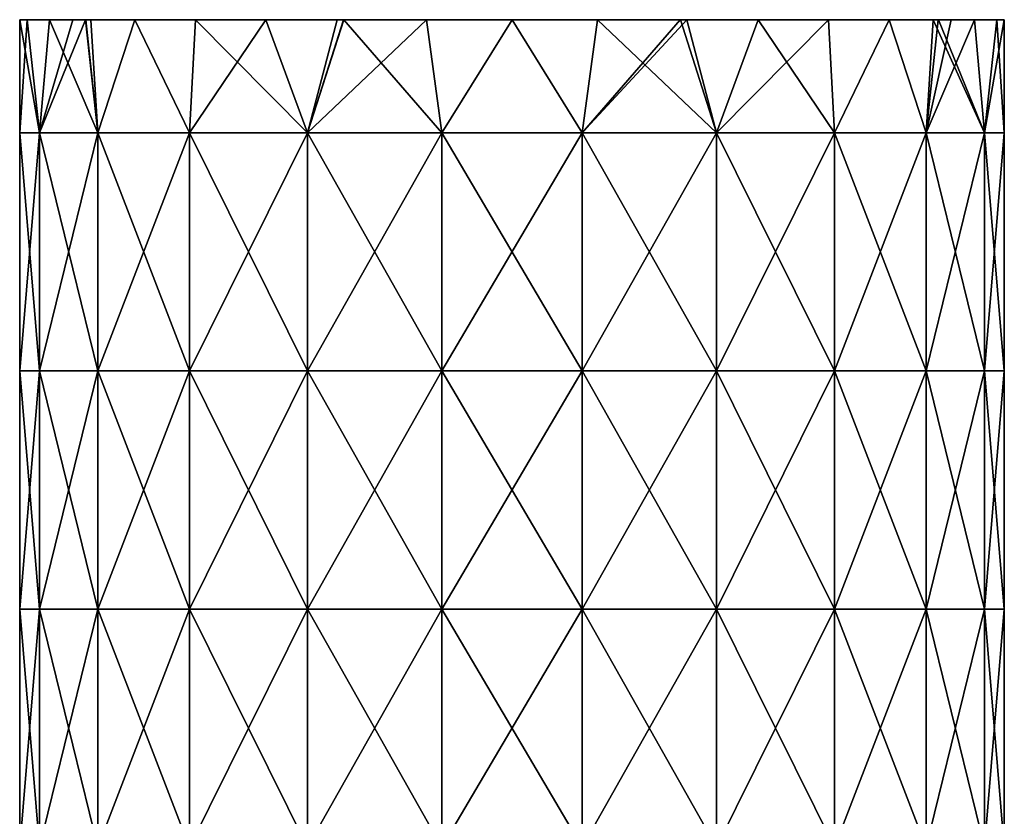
# Model space of a CAD drawing. Extents: x -207 to 207, y 0 to 988.
# Tile 144 of 144: x -83 to 83, y 854 to 988. Entities that reach past the tile are written whole.
import ezdxf

# ---------------------------------------------------------------- set-up
doc = ezdxf.new("R2010")
doc.units = 0
doc.header["$LTSCALE"] = 127.314815
for name, color, linetype in [('95', 7, 'CONTINUOUS'), ('96', 7, 'CONTINUOUS'), ('98', 7, 'CONTINUOUS')]:
    doc.layers.add(name, color=color, linetype=linetype)

msp = doc.modelspace()

# ---------------------------------------------------------------- linework, layer by layer
at = {"layer": '95', "linetype": 'CONTINUOUS'}
for points in [[(-83, 988), (-81.74, 988, -14.41), (-83, 968.91), (-83, 988)], [(-83, 968.91), (-81.74, 988, -14.41), (-79.64, 968.91, -23.38), (-83, 968.91)], [(-81.74, 988, -14.41), (-78, 988, -28.38), (-79.64, 968.91, -23.38), (-81.74, 988, -14.41)], [(-74.05, 988, -37.48), (-71.88, 988, -41.51), (-79.64, 968.91, -23.38), (-74.05, 988, -37.48)], [(-79.64, 968.91, -23.38), (-71.88, 988, -41.51), (-69.82, 968.91, -44.87), (-79.64, 968.91, -23.38)], [(-78, 988, -28.38), (-74.05, 988, -37.48), (-79.64, 968.91, -23.38), (-78, 988, -28.38)], [(-71.88, 988, -41.51), (-63.58, 988, -53.35), (-69.82, 968.91, -44.87), (-71.88, 988, -41.51)], [(-69.82, 968.91, -44.87), (-63.58, 988, -53.35), (-54.35, 968.91, -62.73), (-69.82, 968.91, -44.87)], [(-63.58, 988, -53.35), (-53.35, 988, -63.59), (-54.35, 968.91, -62.73), (-63.58, 988, -53.35)], [(-53.35, 988, -63.59), (-41.5, 988, -71.88), (-54.35, 968.91, -62.73), (-53.35, 988, -63.59)], [(-54.35, 968.91, -62.73), (-41.5, 988, -71.88), (-34.48, 968.91, -75.5), (-54.35, 968.91, -62.73)], [(-41.5, 988, -71.88), (-29.48, 988, -77.59), (-34.48, 968.91, -75.5), (-41.5, 988, -71.88)], [(-28.38, 988, -78), (-14.41, 988, -81.74), (-34.48, 968.91, -75.5), (-28.38, 988, -78)], [(-34.48, 968.91, -75.5), (-14.41, 988, -81.74), (-11.81, 968.91, -82.16), (-34.48, 968.91, -75.5)], [(-29.48, 988, -77.59), (-28.38, 988, -78), (-34.48, 968.91, -75.5), (-29.48, 988, -77.59)], [(-14.41, 988, -81.74), (0, 988, -83), (-11.81, 968.91, -82.16), (-14.41, 988, -81.74)], [(-11.81, 968.91, -82.16), (0, 988, -83), (11.81, 968.91, -82.16), (-11.81, 968.91, -82.16)], [(0, 988, -83), (14.41, 988, -81.74), (11.81, 968.91, -82.16), (0, 988, -83)], [(28.37, 988, -78), (29.48, 988, -77.59), (11.81, 968.91, -82.16), (28.37, 988, -78)], [(11.81, 968.91, -82.16), (29.48, 988, -77.59), (34.48, 968.91, -75.5), (11.81, 968.91, -82.16)], [(14.41, 988, -81.74), (28.37, 988, -78), (11.81, 968.91, -82.16), (14.41, 988, -81.74)], [(29.48, 988, -77.59), (41.48, 988, -71.89), (34.48, 968.91, -75.5), (29.48, 988, -77.59)], [(41.48, 988, -71.89), (53.34, 988, -63.59), (34.48, 968.91, -75.5), (41.48, 988, -71.89)], [(34.48, 968.91, -75.5), (53.34, 988, -63.59), (54.35, 968.91, -62.73), (34.48, 968.91, -75.5)], [(53.34, 988, -63.59), (63.57, 988, -53.36), (54.35, 968.91, -62.73), (53.34, 988, -63.59)], [(54.35, 968.91, -62.73), (63.57, 988, -53.36), (69.82, 968.91, -44.87), (54.35, 968.91, -62.73)], [(63.57, 988, -53.36), (71.87, 988, -41.52), (69.82, 968.91, -44.87), (63.57, 988, -53.36)], [(74.05, 988, -37.48), (77.99, 988, -28.39), (69.82, 968.91, -44.87), (74.05, 988, -37.48)], [(69.82, 968.91, -44.87), (77.99, 988, -28.39), (79.64, 968.91, -23.38), (69.82, 968.91, -44.87)], [(71.87, 988, -41.52), (74.05, 988, -37.48), (69.82, 968.91, -44.87), (71.87, 988, -41.52)], [(77.99, 988, -28.39), (81.74, 988, -14.43), (79.64, 968.91, -23.38), (77.99, 988, -28.39)], [(81.74, 988, -14.43), (83, 988), (79.64, 968.91, -23.38), (81.74, 988, -14.43)], [(79.64, 968.91, -23.38), (83, 988), (83, 968.91), (79.64, 968.91, -23.38)], [(-83, 968.91), (-79.64, 968.91, -23.38), (-83, 928.77), (-83, 968.91)], [(-83, 928.77), (-79.64, 968.91, -23.38), (-79.64, 928.77, -23.38), (-83, 928.77)], [(-79.64, 968.91, -23.38), (-69.82, 968.91, -44.87), (-79.64, 928.77, -23.38), (-79.64, 968.91, -23.38)], [(-79.64, 928.77, -23.38), (-69.82, 968.91, -44.87), (-69.82, 928.77, -44.87), (-79.64, 928.77, -23.38)], [(-69.82, 968.91, -44.87), (-54.35, 968.91, -62.73), (-69.82, 928.77, -44.87), (-69.82, 968.91, -44.87)], [(-69.82, 928.77, -44.87), (-54.35, 968.91, -62.73), (-54.35, 928.77, -62.73), (-69.82, 928.77, -44.87)], [(-54.35, 968.91, -62.73), (-34.48, 968.91, -75.5), (-54.35, 928.77, -62.73), (-54.35, 968.91, -62.73)], [(-54.35, 928.77, -62.73), (-34.48, 968.91, -75.5), (-34.48, 928.77, -75.5), (-54.35, 928.77, -62.73)], [(-34.48, 968.91, -75.5), (-11.81, 968.91, -82.16), (-34.48, 928.77, -75.5), (-34.48, 968.91, -75.5)], [(-34.48, 928.77, -75.5), (-11.81, 968.91, -82.16), (-11.81, 928.77, -82.16), (-34.48, 928.77, -75.5)], [(-11.81, 968.91, -82.16), (11.81, 968.91, -82.16), (-11.81, 928.77, -82.16), (-11.81, 968.91, -82.16)], [(-11.81, 928.77, -82.16), (11.81, 968.91, -82.16), (11.81, 928.77, -82.16), (-11.81, 928.77, -82.16)], [(11.81, 968.91, -82.16), (34.48, 968.91, -75.5), (11.81, 928.77, -82.16), (11.81, 968.91, -82.16)], [(11.81, 928.77, -82.16), (34.48, 968.91, -75.5), (34.48, 928.77, -75.5), (11.81, 928.77, -82.16)], [(34.48, 968.91, -75.5), (54.35, 968.91, -62.73), (34.48, 928.77, -75.5), (34.48, 968.91, -75.5)], [(34.48, 928.77, -75.5), (54.35, 968.91, -62.73), (54.35, 928.77, -62.73), (34.48, 928.77, -75.5)], [(54.35, 968.91, -62.73), (69.82, 968.91, -44.87), (54.35, 928.77, -62.73), (54.35, 968.91, -62.73)], [(54.35, 928.77, -62.73), (69.82, 968.91, -44.87), (69.82, 928.77, -44.87), (54.35, 928.77, -62.73)], [(69.82, 968.91, -44.87), (79.64, 968.91, -23.38), (69.82, 928.77, -44.87), (69.82, 968.91, -44.87)], [(69.82, 928.77, -44.87), (79.64, 968.91, -23.38), (79.64, 928.77, -23.38), (69.82, 928.77, -44.87)], [(79.64, 968.91, -23.38), (83, 968.91), (79.64, 928.77, -23.38), (79.64, 968.91, -23.38)], [(83, 968.91), (83, 928.77), (79.64, 928.77, -23.38), (83, 968.91)], [(-83, 928.77), (-79.64, 928.77, -23.38), (-83, 888.64), (-83, 928.77)], [(-83, 888.64), (-79.64, 928.77, -23.38), (-79.64, 888.64, -23.38), (-83, 888.64)], [(-79.64, 928.77, -23.38), (-69.82, 928.77, -44.87), (-79.64, 888.64, -23.38), (-79.64, 928.77, -23.38)], [(-79.64, 888.64, -23.38), (-69.82, 928.77, -44.87), (-69.82, 888.64, -44.87), (-79.64, 888.64, -23.38)], [(-69.82, 928.77, -44.87), (-54.35, 928.77, -62.73), (-69.82, 888.64, -44.87), (-69.82, 928.77, -44.87)], [(-69.82, 888.64, -44.87), (-54.35, 928.77, -62.73), (-54.35, 888.64, -62.73), (-69.82, 888.64, -44.87)], [(-54.35, 928.77, -62.73), (-34.48, 928.77, -75.5), (-54.35, 888.64, -62.73), (-54.35, 928.77, -62.73)], [(-54.35, 888.64, -62.73), (-34.48, 928.77, -75.5), (-34.48, 888.64, -75.5), (-54.35, 888.64, -62.73)], [(-34.48, 928.77, -75.5), (-11.81, 928.77, -82.16), (-34.48, 888.64, -75.5), (-34.48, 928.77, -75.5)], [(-34.48, 888.64, -75.5), (-11.81, 928.77, -82.16), (-11.81, 888.64, -82.16), (-34.48, 888.64, -75.5)], [(-11.81, 928.77, -82.16), (11.81, 928.77, -82.16), (-11.81, 888.64, -82.16), (-11.81, 928.77, -82.16)], [(-11.81, 888.64, -82.16), (11.81, 928.77, -82.16), (11.81, 888.64, -82.16), (-11.81, 888.64, -82.16)], [(11.81, 928.77, -82.16), (34.48, 928.77, -75.5), (11.81, 888.64, -82.16), (11.81, 928.77, -82.16)], [(11.81, 888.64, -82.16), (34.48, 928.77, -75.5), (34.48, 888.64, -75.5), (11.81, 888.64, -82.16)], [(34.48, 928.77, -75.5), (54.35, 928.77, -62.73), (34.48, 888.64, -75.5), (34.48, 928.77, -75.5)], [(34.48, 888.64, -75.5), (54.35, 928.77, -62.73), (54.35, 888.64, -62.73), (34.48, 888.64, -75.5)], [(54.35, 928.77, -62.73), (69.82, 928.77, -44.87), (54.35, 888.64, -62.73), (54.35, 928.77, -62.73)], [(54.35, 888.64, -62.73), (69.82, 928.77, -44.87), (69.82, 888.64, -44.87), (54.35, 888.64, -62.73)], [(69.82, 928.77, -44.87), (79.64, 928.77, -23.38), (69.82, 888.64, -44.87), (69.82, 928.77, -44.87)], [(69.82, 888.64, -44.87), (79.64, 928.77, -23.38), (79.64, 888.64, -23.38), (69.82, 888.64, -44.87)], [(79.64, 928.77, -23.38), (83, 928.77), (79.64, 888.64, -23.38), (79.64, 928.77, -23.38)], [(83, 928.77), (83, 888.64), (79.64, 888.64, -23.38), (83, 928.77)], [(-83, 888.64), (-79.64, 888.64, -23.38), (-83, 848.5), (-83, 888.64)], [(-83, 848.5), (-79.64, 888.64, -23.38), (-79.64, 848.5, -23.38), (-83, 848.5)], [(-79.64, 888.64, -23.38), (-69.82, 888.64, -44.87), (-79.64, 848.5, -23.38), (-79.64, 888.64, -23.38)], [(-79.64, 848.5, -23.38), (-69.82, 888.64, -44.87), (-69.82, 848.5, -44.87), (-79.64, 848.5, -23.38)], [(-69.82, 888.64, -44.87), (-54.35, 888.64, -62.73), (-69.82, 848.5, -44.87), (-69.82, 888.64, -44.87)], [(-69.82, 848.5, -44.87), (-54.35, 888.64, -62.73), (-54.35, 848.5, -62.73), (-69.82, 848.5, -44.87)], [(-54.35, 888.64, -62.73), (-34.48, 888.64, -75.5), (-54.35, 848.5, -62.73), (-54.35, 888.64, -62.73)], [(-54.35, 848.5, -62.73), (-34.48, 888.64, -75.5), (-34.48, 848.5, -75.5), (-54.35, 848.5, -62.73)], [(-34.48, 888.64, -75.5), (-11.81, 888.64, -82.16), (-34.48, 848.5, -75.5), (-34.48, 888.64, -75.5)], [(-34.48, 848.5, -75.5), (-11.81, 888.64, -82.16), (-11.81, 848.5, -82.16), (-34.48, 848.5, -75.5)], [(-11.81, 888.64, -82.16), (11.81, 888.64, -82.16), (-11.81, 848.5, -82.16), (-11.81, 888.64, -82.16)], [(-11.81, 848.5, -82.16), (11.81, 888.64, -82.16), (11.81, 848.5, -82.16), (-11.81, 848.5, -82.16)], [(11.81, 888.64, -82.16), (34.48, 888.64, -75.5), (11.81, 848.5, -82.16), (11.81, 888.64, -82.16)], [(11.81, 848.5, -82.16), (34.48, 888.64, -75.5), (34.48, 848.5, -75.5), (11.81, 848.5, -82.16)], [(34.48, 888.64, -75.5), (54.35, 888.64, -62.73), (34.48, 848.5, -75.5), (34.48, 888.64, -75.5)], [(34.48, 848.5, -75.5), (54.35, 888.64, -62.73), (54.35, 848.5, -62.73), (34.48, 848.5, -75.5)], [(54.35, 888.64, -62.73), (69.82, 888.64, -44.87), (54.35, 848.5, -62.73), (54.35, 888.64, -62.73)], [(54.35, 848.5, -62.73), (69.82, 888.64, -44.87), (69.82, 848.5, -44.87), (54.35, 848.5, -62.73)], [(69.82, 888.64, -44.87), (79.64, 888.64, -23.38), (69.82, 848.5, -44.87), (69.82, 888.64, -44.87)], [(69.82, 848.5, -44.87), (79.64, 888.64, -23.38), (79.64, 848.5, -23.38), (69.82, 848.5, -44.87)], [(79.64, 888.64, -23.38), (83, 888.64), (79.64, 848.5, -23.38), (79.64, 888.64, -23.38)], [(83, 888.64), (83, 848.5), (79.64, 848.5, -23.38), (83, 888.64)]]:
    msp.add_3dface(points, dxfattribs=at)
at = {"layer": '96', "linetype": 'CONTINUOUS'}
for points in [[(-83, 988), (-83, 968.91), (-79.64, 968.91, 23.38), (-83, 988)], [(-83, 988), (-79.64, 968.91, 23.38), (-82.95, 988, 2.79), (-83, 988)], [(-82.95, 988, 2.79), (-79.64, 968.91, 23.38), (-81.74, 988, 14.43), (-82.95, 988, 2.79)], [(-81.74, 988, 14.43), (-79.64, 968.91, 23.38), (-77.99, 988, 28.39), (-81.74, 988, 14.43)], [(-79.64, 968.91, 23.38), (-69.82, 968.91, 44.87), (-77.99, 988, 28.39), (-79.64, 968.91, 23.38)], [(-77.99, 988, 28.39), (-69.82, 968.91, 44.87), (-71.87, 988, 41.52), (-77.99, 988, 28.39)], [(-71.87, 988, 41.52), (-69.82, 968.91, 44.87), (-71.01, 988, 42.98), (-71.87, 988, 41.52)], [(-71.01, 988, 42.98), (-69.82, 968.91, 44.87), (-63.57, 988, 53.36), (-71.01, 988, 42.98)], [(-69.82, 968.91, 44.87), (-54.35, 968.91, 62.73), (-63.57, 988, 53.36), (-69.82, 968.91, 44.87)], [(-63.57, 988, 53.36), (-54.35, 968.91, 62.73), (-53.34, 988, 63.59), (-63.57, 988, 53.36)], [(-54.35, 968.91, 62.73), (-34.48, 968.91, 75.5), (-53.34, 988, 63.59), (-54.35, 968.91, 62.73)], [(-53.34, 988, 63.59), (-34.48, 968.91, 75.5), (-41.48, 988, 71.89), (-53.34, 988, 63.59)], [(-41.48, 988, 71.89), (-34.48, 968.91, 75.5), (-28.37, 988, 78), (-41.48, 988, 71.89)], [(-34.48, 968.91, 75.5), (-11.81, 968.91, 82.16), (-28.37, 988, 78), (-34.48, 968.91, 75.5)], [(-28.37, 988, 78), (-11.81, 968.91, 82.16), (-14.41, 988, 81.74), (-28.37, 988, 78)], [(-14.41, 988, 81.74), (-11.81, 968.91, 82.16), (0, 988, 83), (-14.41, 988, 81.74)], [(-11.81, 968.91, 82.16), (11.81, 968.91, 82.16), (0, 988, 83), (-11.81, 968.91, 82.16)], [(0, 988, 83), (11.81, 968.91, 82.16), (14.41, 988, 81.74), (0, 988, 83)], [(11.81, 968.91, 82.16), (34.48, 968.91, 75.5), (14.41, 988, 81.74), (11.81, 968.91, 82.16)], [(14.41, 988, 81.74), (34.48, 968.91, 75.5), (28.38, 988, 78), (14.41, 988, 81.74)], [(28.38, 988, 78), (34.48, 968.91, 75.5), (41.5, 988, 71.88), (28.38, 988, 78)], [(34.48, 968.91, 75.5), (54.35, 968.91, 62.73), (41.5, 988, 71.88), (34.48, 968.91, 75.5)], [(41.5, 988, 71.88), (54.35, 968.91, 62.73), (53.35, 988, 63.59), (41.5, 988, 71.88)], [(53.35, 988, 63.59), (54.35, 968.91, 62.73), (63.58, 988, 53.35), (53.35, 988, 63.59)], [(54.35, 968.91, 62.73), (69.82, 968.91, 44.87), (63.58, 988, 53.35), (54.35, 968.91, 62.73)], [(63.58, 988, 53.35), (69.82, 968.91, 44.87), (71.01, 988, 42.98), (63.58, 988, 53.35)], [(69.82, 968.91, 44.87), (79.64, 968.91, 23.38), (71.01, 988, 42.98), (69.82, 968.91, 44.87)], [(71.01, 988, 42.98), (79.64, 968.91, 23.38), (71.88, 988, 41.51), (71.01, 988, 42.98)], [(71.88, 988, 41.51), (79.64, 968.91, 23.38), (78, 988, 28.38), (71.88, 988, 41.51)], [(78, 988, 28.38), (79.64, 968.91, 23.38), (81.74, 988, 14.41), (78, 988, 28.38)], [(79.64, 968.91, 23.38), (83, 968.91), (81.74, 988, 14.41), (79.64, 968.91, 23.38)], [(81.74, 988, 14.41), (83, 968.91), (82.95, 988, 2.79), (81.74, 988, 14.41)], [(83, 968.91), (83, 988), (82.95, 988, 2.79), (83, 968.91)], [(-83, 968.91), (-83, 928.77), (-79.64, 928.77, 23.38), (-83, 968.91)], [(-79.64, 968.91, 23.38), (-83, 968.91), (-79.64, 928.77, 23.38), (-79.64, 968.91, 23.38)], [(-69.82, 968.91, 44.87), (-79.64, 968.91, 23.38), (-69.82, 928.77, 44.87), (-69.82, 968.91, 44.87)], [(-69.82, 928.77, 44.87), (-79.64, 968.91, 23.38), (-79.64, 928.77, 23.38), (-69.82, 928.77, 44.87)], [(-54.35, 968.91, 62.73), (-69.82, 968.91, 44.87), (-54.35, 928.77, 62.73), (-54.35, 968.91, 62.73)], [(-54.35, 928.77, 62.73), (-69.82, 968.91, 44.87), (-69.82, 928.77, 44.87), (-54.35, 928.77, 62.73)], [(-34.48, 968.91, 75.5), (-54.35, 968.91, 62.73), (-34.48, 928.77, 75.5), (-34.48, 968.91, 75.5)], [(-34.48, 928.77, 75.5), (-54.35, 968.91, 62.73), (-54.35, 928.77, 62.73), (-34.48, 928.77, 75.5)], [(-11.81, 968.91, 82.16), (-34.48, 968.91, 75.5), (-11.81, 928.77, 82.16), (-11.81, 968.91, 82.16)], [(-11.81, 928.77, 82.16), (-34.48, 968.91, 75.5), (-34.48, 928.77, 75.5), (-11.81, 928.77, 82.16)], [(11.81, 968.91, 82.16), (-11.81, 968.91, 82.16), (11.81, 928.77, 82.16), (11.81, 968.91, 82.16)], [(11.81, 928.77, 82.16), (-11.81, 968.91, 82.16), (-11.81, 928.77, 82.16), (11.81, 928.77, 82.16)], [(34.48, 968.91, 75.5), (11.81, 968.91, 82.16), (34.48, 928.77, 75.5), (34.48, 968.91, 75.5)], [(34.48, 928.77, 75.5), (11.81, 968.91, 82.16), (11.81, 928.77, 82.16), (34.48, 928.77, 75.5)], [(54.35, 968.91, 62.73), (34.48, 968.91, 75.5), (54.35, 928.77, 62.73), (54.35, 968.91, 62.73)], [(54.35, 928.77, 62.73), (34.48, 968.91, 75.5), (34.48, 928.77, 75.5), (54.35, 928.77, 62.73)], [(69.82, 968.91, 44.87), (54.35, 968.91, 62.73), (69.82, 928.77, 44.87), (69.82, 968.91, 44.87)], [(69.82, 928.77, 44.87), (54.35, 968.91, 62.73), (54.35, 928.77, 62.73), (69.82, 928.77, 44.87)], [(79.64, 968.91, 23.38), (69.82, 968.91, 44.87), (79.64, 928.77, 23.38), (79.64, 968.91, 23.38)], [(79.64, 928.77, 23.38), (69.82, 968.91, 44.87), (69.82, 928.77, 44.87), (79.64, 928.77, 23.38)], [(83, 928.77), (83, 968.91), (79.64, 968.91, 23.38), (83, 928.77)], [(83, 928.77), (79.64, 968.91, 23.38), (79.64, 928.77, 23.38), (83, 928.77)], [(-83, 928.77), (-83, 888.64), (-79.64, 888.64, 23.38), (-83, 928.77)], [(-79.64, 928.77, 23.38), (-83, 928.77), (-79.64, 888.64, 23.38), (-79.64, 928.77, 23.38)], [(-69.82, 928.77, 44.87), (-79.64, 928.77, 23.38), (-69.82, 888.64, 44.87), (-69.82, 928.77, 44.87)], [(-69.82, 888.64, 44.87), (-79.64, 928.77, 23.38), (-79.64, 888.64, 23.38), (-69.82, 888.64, 44.87)], [(-54.35, 928.77, 62.73), (-69.82, 928.77, 44.87), (-54.35, 888.64, 62.73), (-54.35, 928.77, 62.73)], [(-54.35, 888.64, 62.73), (-69.82, 928.77, 44.87), (-69.82, 888.64, 44.87), (-54.35, 888.64, 62.73)], [(-34.48, 928.77, 75.5), (-54.35, 928.77, 62.73), (-34.48, 888.64, 75.5), (-34.48, 928.77, 75.5)], [(-34.48, 888.64, 75.5), (-54.35, 928.77, 62.73), (-54.35, 888.64, 62.73), (-34.48, 888.64, 75.5)], [(-11.81, 928.77, 82.16), (-34.48, 928.77, 75.5), (-11.81, 888.64, 82.16), (-11.81, 928.77, 82.16)], [(-11.81, 888.64, 82.16), (-34.48, 928.77, 75.5), (-34.48, 888.64, 75.5), (-11.81, 888.64, 82.16)], [(11.81, 928.77, 82.16), (-11.81, 928.77, 82.16), (11.81, 888.64, 82.16), (11.81, 928.77, 82.16)], [(11.81, 888.64, 82.16), (-11.81, 928.77, 82.16), (-11.81, 888.64, 82.16), (11.81, 888.64, 82.16)], [(34.48, 928.77, 75.5), (11.81, 928.77, 82.16), (34.48, 888.64, 75.5), (34.48, 928.77, 75.5)], [(34.48, 888.64, 75.5), (11.81, 928.77, 82.16), (11.81, 888.64, 82.16), (34.48, 888.64, 75.5)], [(54.35, 928.77, 62.73), (34.48, 928.77, 75.5), (54.35, 888.64, 62.73), (54.35, 928.77, 62.73)], [(54.35, 888.64, 62.73), (34.48, 928.77, 75.5), (34.48, 888.64, 75.5), (54.35, 888.64, 62.73)], [(69.82, 928.77, 44.87), (54.35, 928.77, 62.73), (69.82, 888.64, 44.87), (69.82, 928.77, 44.87)], [(69.82, 888.64, 44.87), (54.35, 928.77, 62.73), (54.35, 888.64, 62.73), (69.82, 888.64, 44.87)], [(79.64, 928.77, 23.38), (69.82, 928.77, 44.87), (79.64, 888.64, 23.38), (79.64, 928.77, 23.38)], [(79.64, 888.64, 23.38), (69.82, 928.77, 44.87), (69.82, 888.64, 44.87), (79.64, 888.64, 23.38)], [(83, 888.64), (83, 928.77), (79.64, 928.77, 23.38), (83, 888.64)], [(83, 888.64), (79.64, 928.77, 23.38), (79.64, 888.64, 23.38), (83, 888.64)], [(-83, 888.64), (-83, 848.5), (-79.64, 848.5, 23.38), (-83, 888.64)], [(-79.64, 888.64, 23.38), (-83, 888.64), (-79.64, 848.5, 23.38), (-79.64, 888.64, 23.38)], [(-69.82, 888.64, 44.87), (-79.64, 888.64, 23.38), (-69.82, 848.5, 44.87), (-69.82, 888.64, 44.87)], [(-69.82, 848.5, 44.87), (-79.64, 888.64, 23.38), (-79.64, 848.5, 23.38), (-69.82, 848.5, 44.87)], [(-54.35, 888.64, 62.73), (-69.82, 888.64, 44.87), (-54.35, 848.5, 62.73), (-54.35, 888.64, 62.73)], [(-54.35, 848.5, 62.73), (-69.82, 888.64, 44.87), (-69.82, 848.5, 44.87), (-54.35, 848.5, 62.73)], [(-34.48, 888.64, 75.5), (-54.35, 888.64, 62.73), (-34.48, 848.5, 75.5), (-34.48, 888.64, 75.5)], [(-34.48, 848.5, 75.5), (-54.35, 888.64, 62.73), (-54.35, 848.5, 62.73), (-34.48, 848.5, 75.5)], [(-11.81, 888.64, 82.16), (-34.48, 888.64, 75.5), (-11.81, 848.5, 82.16), (-11.81, 888.64, 82.16)], [(-11.81, 848.5, 82.16), (-34.48, 888.64, 75.5), (-34.48, 848.5, 75.5), (-11.81, 848.5, 82.16)], [(11.81, 888.64, 82.16), (-11.81, 888.64, 82.16), (11.81, 848.5, 82.16), (11.81, 888.64, 82.16)], [(11.81, 848.5, 82.16), (-11.81, 888.64, 82.16), (-11.81, 848.5, 82.16), (11.81, 848.5, 82.16)], [(34.48, 888.64, 75.5), (11.81, 888.64, 82.16), (34.48, 848.5, 75.5), (34.48, 888.64, 75.5)], [(34.48, 848.5, 75.5), (11.81, 888.64, 82.16), (11.81, 848.5, 82.16), (34.48, 848.5, 75.5)], [(54.35, 888.64, 62.73), (34.48, 888.64, 75.5), (54.35, 848.5, 62.73), (54.35, 888.64, 62.73)], [(54.35, 848.5, 62.73), (34.48, 888.64, 75.5), (34.48, 848.5, 75.5), (54.35, 848.5, 62.73)], [(69.82, 888.64, 44.87), (54.35, 888.64, 62.73), (69.82, 848.5, 44.87), (69.82, 888.64, 44.87)], [(69.82, 848.5, 44.87), (54.35, 888.64, 62.73), (54.35, 848.5, 62.73), (69.82, 848.5, 44.87)], [(79.64, 888.64, 23.38), (69.82, 888.64, 44.87), (79.64, 848.5, 23.38), (79.64, 888.64, 23.38)], [(79.64, 848.5, 23.38), (69.82, 888.64, 44.87), (69.82, 848.5, 44.87), (79.64, 848.5, 23.38)], [(83, 848.5), (83, 888.64), (79.64, 888.64, 23.38), (83, 848.5)], [(83, 848.5), (79.64, 888.64, 23.38), (79.64, 848.5, 23.38), (83, 848.5)]]:
    msp.add_3dface(points, dxfattribs=at)
at = {"layer": '98', "linetype": 'CONTINUOUS'}
for points in [[(-81.74, 988, -14.41), (-83, 988), (-82.95, 988, 2.79), (-81.74, 988, -14.41)], [(-81.74, 988, -14.41), (-82.95, 988, 2.79), (-49.65, 988, 2.77), (-81.74, 988, -14.41)], [(-82.95, 988, 2.79), (-81.74, 988, 14.43), (-77.99, 988, 28.39), (-82.95, 988, 2.79)], [(-82.95, 988, 2.79), (-77.99, 988, 28.39), (-71.87, 988, 41.52), (-82.95, 988, 2.79)], [(-82.95, 988, 2.79), (-71.87, 988, 41.52), (-71.01, 988, 42.98), (-82.95, 988, 2.79)], [(-82.95, 988, 2.79), (-71.01, 988, 42.98), (-49.65, 988, 2.77), (-82.95, 988, 2.79)], [(-78, 988, -28.38), (-81.74, 988, -14.41), (-49.65, 988, 2.77), (-78, 988, -28.38)], [(-74.05, 988, -37.48), (-78, 988, -28.38), (-49.65, 988, 2.77), (-74.05, 988, -37.48)], [(-71.88, 988, -41.51), (-74.05, 988, -37.48), (-36.9, 988, -37.37), (-71.88, 988, -41.51)], [(-74.05, 988, -37.48), (-49.65, 988, 2.77), (-36.9, 988, -37.37), (-74.05, 988, -37.48)], [(-63.58, 988, -53.35), (-71.88, 988, -41.51), (-36.9, 988, -37.37), (-63.58, 988, -53.35)], [(-71.01, 988, 42.98), (-63.57, 988, 53.36), (-53.34, 988, 63.59), (-71.01, 988, 42.98)], [(-71.01, 988, 42.98), (-53.34, 988, 63.59), (-41.48, 988, 71.89), (-71.01, 988, 42.98)], [(-71.01, 988, 42.98), (-41.48, 988, 71.89), (-35.45, 988, 42.9), (-71.01, 988, 42.98)], [(-49.65, 988, 2.77), (-71.01, 988, 42.98), (-35.45, 988, 42.9), (-49.65, 988, 2.77)], [(-53.35, 988, -63.59), (-63.58, 988, -53.35), (-36.9, 988, -37.37), (-53.35, 988, -63.59)], [(-41.5, 988, -71.88), (-53.35, 988, -63.59), (-36.9, 988, -37.37), (-41.5, 988, -71.88)], [(-49.65, 988, 2.77), (-16.55, 988, 2.77), (-36.9, 988, -37.37), (-49.65, 988, 2.77)], [(-16.55, 988, 2.77), (-49.65, 988, 2.77), (-35.45, 988, 42.9), (-16.55, 988, 2.77)], [(-29.48, 988, -77.59), (-41.5, 988, -71.88), (-36.9, 988, -37.37), (-29.48, 988, -77.59)], [(-41.48, 988, 71.89), (-28.37, 988, 78), (-35.45, 988, 42.9), (-41.48, 988, 71.89)], [(-29.48, 988, -77.59), (-36.9, 988, -37.37), (0, 988, -37.37), (-29.48, 988, -77.59)], [(-36.9, 988, -37.37), (-16.55, 988, 2.77), (0, 988, -37.37), (-36.9, 988, -37.37)], [(-28.37, 988, 78), (-14.41, 988, 81.74), (-35.45, 988, 42.9), (-28.37, 988, 78)], [(-14.41, 988, 81.74), (0, 988, 83), (-35.45, 988, 42.9), (-14.41, 988, 81.74)], [(0, 988, 83), (0, 988, 42.9), (-35.45, 988, 42.9), (0, 988, 83)], [(0, 988, 42.9), (-16.55, 988, 2.77), (-35.45, 988, 42.9), (0, 988, 42.9)], [(-28.38, 988, -78), (-29.48, 988, -77.59), (0, 988, -77.5), (-28.38, 988, -78)], [(-29.48, 988, -77.59), (0, 988, -37.37), (0, 988, -77.5), (-29.48, 988, -77.59)], [(-14.41, 988, -81.74), (-28.38, 988, -78), (0, 988, -77.5), (-14.41, 988, -81.74)], [(-16.55, 988, 2.77), (16.55, 988, 2.77), (0, 988, -37.37), (-16.55, 988, 2.77)], [(16.55, 988, 2.77), (-16.55, 988, 2.77), (0, 988, 42.9), (16.55, 988, 2.77)], [(0, 988, -83), (-14.41, 988, -81.74), (0, 988, -77.5), (0, 988, -83)], [(29.48, 988, -77.59), (14.41, 988, -81.74), (0, 988, -83), (29.48, 988, -77.59)], [(29.48, 988, -77.59), (0, 988, -83), (0, 988, -77.5), (29.48, 988, -77.59)], [(29.48, 988, -77.59), (0, 988, -37.37), (36.9, 988, -37.37), (29.48, 988, -77.59)], [(0, 988, -37.37), (29.48, 988, -77.59), (0, 988, -77.5), (0, 988, -37.37)], [(0, 988, 83), (14.41, 988, 81.74), (0, 988, 42.9), (0, 988, 83)], [(14.41, 988, 81.74), (28.38, 988, 78), (0, 988, 42.9), (14.41, 988, 81.74)], [(28.38, 988, 78), (35.45, 988, 42.9), (0, 988, 42.9), (28.38, 988, 78)], [(0, 988, -37.37), (16.55, 988, 2.77), (36.9, 988, -37.37), (0, 988, -37.37)], [(35.45, 988, 42.9), (16.55, 988, 2.77), (0, 988, 42.9), (35.45, 988, 42.9)], [(29.48, 988, -77.59), (28.37, 988, -78), (14.41, 988, -81.74), (29.48, 988, -77.59)], [(16.55, 988, 2.77), (49.65, 988, 2.77), (36.9, 988, -37.37), (16.55, 988, 2.77)], [(49.65, 988, 2.77), (16.55, 988, 2.77), (35.45, 988, 42.9), (49.65, 988, 2.77)], [(28.38, 988, 78), (41.5, 988, 71.88), (35.45, 988, 42.9), (28.38, 988, 78)], [(41.48, 988, -71.89), (29.48, 988, -77.59), (36.9, 988, -37.37), (41.48, 988, -71.89)], [(41.5, 988, 71.88), (53.35, 988, 63.59), (35.45, 988, 42.9), (41.5, 988, 71.88)], [(53.35, 988, 63.59), (63.58, 988, 53.35), (35.45, 988, 42.9), (53.35, 988, 63.59)], [(63.58, 988, 53.35), (71.01, 988, 42.98), (35.45, 988, 42.9), (63.58, 988, 53.35)], [(71.01, 988, 42.98), (49.65, 988, 2.77), (35.45, 988, 42.9), (71.01, 988, 42.98)], [(74.05, 988, -37.48), (41.48, 988, -71.89), (36.9, 988, -37.37), (74.05, 988, -37.48)], [(49.65, 988, 2.77), (74.05, 988, -37.48), (36.9, 988, -37.37), (49.65, 988, 2.77)], [(74.05, 988, -37.48), (53.34, 988, -63.59), (41.48, 988, -71.89), (74.05, 988, -37.48)], [(82.95, 988, 2.79), (74.05, 988, -37.48), (49.65, 988, 2.77), (82.95, 988, 2.79)], [(71.01, 988, 42.98), (71.88, 988, 41.51), (49.65, 988, 2.77), (71.01, 988, 42.98)], [(71.88, 988, 41.51), (78, 988, 28.38), (49.65, 988, 2.77), (71.88, 988, 41.51)], [(78, 988, 28.38), (81.74, 988, 14.41), (49.65, 988, 2.77), (78, 988, 28.38)], [(81.74, 988, 14.41), (82.95, 988, 2.79), (49.65, 988, 2.77), (81.74, 988, 14.41)], [(74.05, 988, -37.48), (63.57, 988, -53.36), (53.34, 988, -63.59), (74.05, 988, -37.48)], [(74.05, 988, -37.48), (71.87, 988, -41.52), (63.57, 988, -53.36), (74.05, 988, -37.48)], [(77.99, 988, -28.39), (74.05, 988, -37.48), (82.95, 988, 2.79), (77.99, 988, -28.39)], [(81.74, 988, -14.43), (77.99, 988, -28.39), (82.95, 988, 2.79), (81.74, 988, -14.43)], [(83, 988), (81.74, 988, -14.43), (82.95, 988, 2.79), (83, 988)]]:
    msp.add_3dface(points, dxfattribs=at)

doc.saveas('drawing.dxf')
